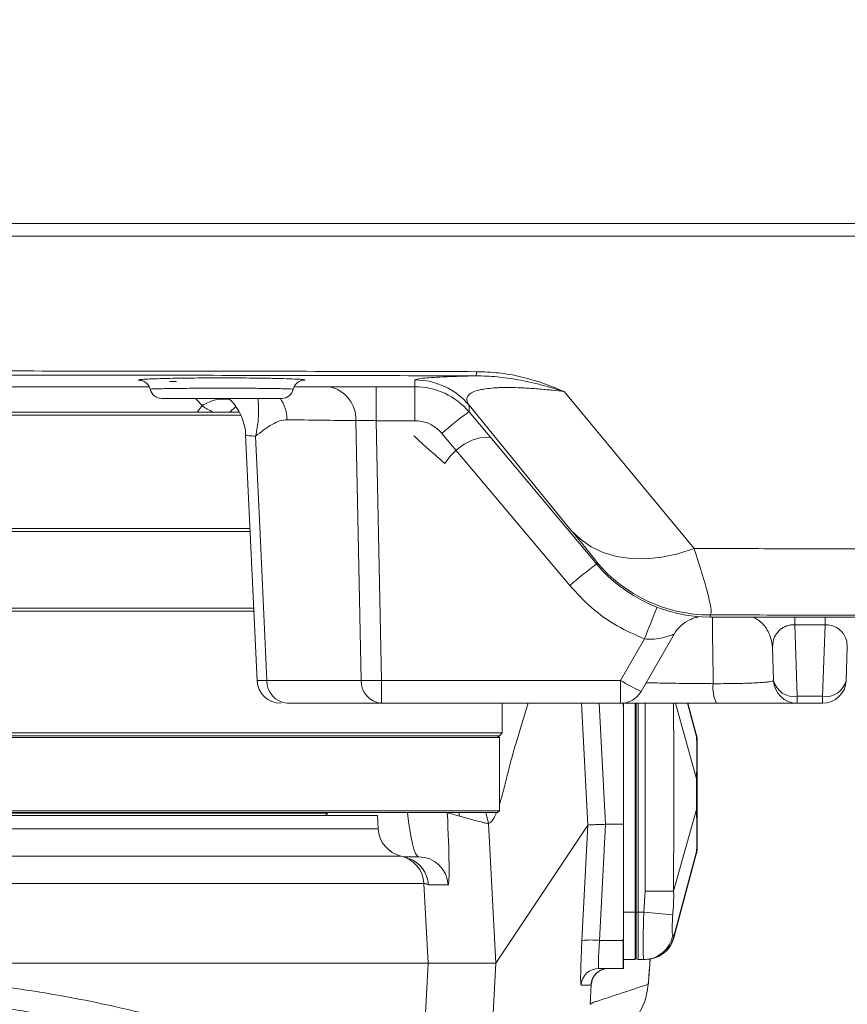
# Model space of a CAD drawing. Header units: millimetres. Extents: x 0 to 16820, y 0 to 11880.
# Tile 53 of 99: x 8249 to 8389, y 6138 to 6304. Entities that reach past the tile are written whole.
import ezdxf

# ---------------------------------------------------------------- set-up
doc = ezdxf.new("R2010")
doc.units = ezdxf.units.MM
doc.header["$LTSCALE"] = 20
doc.styles.add('SLDTEXTSTYLE0', font='TXT', dxfattribs={"width": 0.605})
doc.dimstyles.new('SLDDIMSTYLE1', dxfattribs={"dimtxt": 140, "dimasz": 100, "dimexe": 0, "dimexo": 0.0625, "dimgap": 35, "dimtad": 1, "dimtoh": 1, "dimdec": 4, "dimlfac": 20, "dimzin": 12, "dimdsep": 46, "dimtxsty": 'SLDTEXTSTYLE0', "dimsah": 1, "dimcen": 0.09, "dimadec": 1, "dimazin": 0, "dimtfac": 1, "dimtofl": 0, "dimtmove": 0, "dimatfit": 3, "dimfxl": 0, "dimfrac": 2, "dimtolj": 1, "dimtzin": 12, "dimarcsym": 0})

# ---------------------------------------------------------------- blocks, each defined once
blk = doc.blocks.new('*D9')
at = {"color": 7, "linetype": 'Continuous', "lineweight": 0}
for p, q in [((6701.68, 6330.23), (5210.96, 6330.23)), ((9384.18, 6330.23), (10874.9, 6330.23))]:
    blk.add_line(p, q, dxfattribs=at)
blk.add_arc((8042.93, 6330.23), 2801.97, 180, 0, dxfattribs=at)
for points in [[(5240.96, 6330.23), (5227.75, 6229.98), (5257.74, 6230.52)], [(10844.9, 6330.23), (10828.12, 6230.52), (10858.12, 6229.98)]]:
    blk.add_solid(points, dxfattribs=at)
at = {"color": 7, "linetype": 'Continuous', "lineweight": 0, "char_height": 140, "attachment_point": 1, "style": 'SLDTEXTSTYLE0'}
for s, insert in [('180°', (7876, 3708.73)), ('-', (7812.04, 3708.73))]:
    blk.add_mtext(s, dxfattribs=dict(at, insert=insert))

msp = doc.modelspace()

# ---------------------------------------------------------------- linework, layer by layer
at = {"color": 7, "linetype": 'Continuous', "lineweight": 0}
for p, q in [((8165.2068257, 6242.2342175), (8270.6419705, 6242.2342175)), ((8295.2068257, 6242.2342175), (8315.6128509, 6242.2342175)), ((8296.8589977, 6243.3182805), (8296.4928006, 6243.2777342)), ((8252.6978403, 6237.4341576), (8105.4334284, 6237.4341576)), ((8286.2495214, 6237.4341576), (8252.6978403, 6237.4341576)), ((8281.5268575, 6237.9342175), (8278.7777768, 6237.9342175)), ((8284.3049613, 6237.9342175), (8281.5268575, 6237.9342175)), ((8285.9118138, 6237.9342175), (8284.3049613, 6237.9342175)), ((8324.8053842, 6237.9476688), (8346.4400088, 6212.1645273)), ((8286.9718094, 6234.0695372), (8288.9117219, 6192.4450588)), ((8287.7524981, 6218.2342775), (8105.4334284, 6218.2342775)), ((8105.9334284, 6217.7342772), (8287.8352626, 6217.7342772)), ((8105.4334284, 6204.2341576), (8288.4720508, 6204.2341576)), ((8105.9334284, 6204.7341579), (8252.5433318, 6204.7341579)), ((8252.5433318, 6204.7341579), (8288.4294191, 6204.7341579)), ((8365.5911199, 6203.2342175), (8393.9334284, 6203.2342175)), ((8359.5204083, 6200.330219), (8353.9224192, 6190.6342175)), ((8376.3612104, 6192.4946195), (8376.1649177, 6198.1157083)), ((8388.8271196, 6198.1157083), (8388.6308269, 6192.4946195)), ((8309.9754651, 6188.6342175), (8294.0266232, 6188.6342175)), ((8350.4583176, 6188.6342175), (8309.9754651, 6188.6342175)), ((8330.4334284, 6183.6342772), (8330.4334284, 6188.6342175)), ((8350.9334284, 6187.5741939), (8350.9334284, 6188.6368071)), ((8352.9334284, 6153.2342175), (8352.9334284, 6188.6342175)), ((8353.4334284, 6188.6342175), (8353.4334284, 6153.2342175)), ((8363.3285948, 6183.1469087), (8361.8590027, 6188.6342175)), ((8384.6332636, 6188.6342175), (8380.3587737, 6188.6342175)), ((8350.9334284, 6187.5741939), (8350.9334284, 6168.1386788)), ((8110.9395703, 6183.6342772), (8330.4334284, 6183.6342772)), ((8329.933369, 6183.1342175), (8330.4334284, 6183.6342772)), ((8111.4150986, 6182.8341829), (8329.9334284, 6182.8341829)), ((8111.4151551, 6183.1342175), (8329.933369, 6183.1342175)), ((8329.9334284, 6182.8341829), (8329.6333939, 6183.1342175)), ((8329.9334284, 6170.4342535), (8329.9334284, 6182.8341829)), ((8105.9334284, 6170.4342535), (8329.9334284, 6170.4342535)), ((8329.6333926, 6170.1342175), (8329.9334284, 6170.4342535)), ((8111.7004497, 6170.1342175), (8329.6333926, 6170.1342175)), ((8181.5968319, 6169.6342175), (8309.3002829, 6169.6342175)), ((8300.8299462, 6170.0473934), (8300.8452556, 6170.1342175)), ((8309.4188125, 6167.3725377), (8309.3002829, 6169.6342175)), ((8344.8920288, 6167.9803538), (8329.3319802, 6144.6342175)), ((8347.8942426, 6168.1386788), (8350.9334284, 6168.1386788)), ((8350.9334284, 6168.1386788), (8350.9334284, 6149.2553925)), ((8313.5994335, 6162.6342175), (8316.264738, 6162.6342175)), ((8359.4649621, 6148.8951107), (8363.3285948, 6163.3215264)), ((8352.9334284, 6145.2342175), (8352.9334284, 6153.2342175)), ((8353.4334284, 6153.2342175), (8353.4334284, 6145.2342175)), ((8350.9334284, 6148.47039), (8350.9334284, 6149.2553925)), ((8350.9334284, 6143.7343868), (8350.9334284, 6148.47039)), ((8350.9334284, 6145.2342175), (8352.9334284, 6145.2342175)), ((8353.0816646, 6145.3284724), (8353.4334284, 6145.2342175)), ((8354.3806183, 6145.2342175), (8353.4334284, 6145.2342175)), ((8354.5920802, 6145.2342175), (8354.3806183, 6145.2342175)), ((8317.8666853, 6144.6342175), (8118.0001716, 6144.6342175)), ((8329.3319802, 6144.6342175), (8317.8666853, 6144.6342175)), ((8350.8922827, 6143.7342175), (8346.7692209, 6143.7342175))]:
    msp.add_line(p, q, dxfattribs=at)
at = {"color": 8, "linetype": 'Continuous', "lineweight": 0}
for p, q in [((8275.2984962, 6243.0989028), (8274.1199341, 6243.1189722)), ((8309.0977456, 6236.4710453), (8309.0977456, 6242.2342175)), ((8315.6128509, 6242.2342175), (8315.6128509, 6243.3702277)), ((8315.6128509, 6236.4710453), (8315.6128509, 6242.2342175)), ((8340.9218809, 6241.3923463), (8362.8854361, 6214.8206401)), ((8279.5991789, 6239.0280678), (8278.4802689, 6240.2342175)), ((8278.7777768, 6237.9342175), (8279.5991789, 6239.0280678)), ((8342.1104007, 6217.9043768), (8324.8053842, 6239.0848964)), ((8324.8053842, 6239.0848964), (8324.8053842, 6237.9476688)), ((8306.531048, 6192.4946195), (8305.6529047, 6236.4922782)), ((8315.6128509, 6236.4710453), (8309.0977456, 6236.4710453)), ((8309.0977456, 6236.4710453), (8309.9754651, 6192.4946195)), ((8341.8437421, 6208.5481408), (8320.2091176, 6234.3280338)), ((8346.4400088, 6212.1645273), (8346.4400088, 6212.5163386)), ((8365.5911199, 6203.5868084), (8365.5911199, 6203.2342175)), ((8379.9355846, 6201.9243431), (8379.9355846, 6203.2342175)), ((8385.0564527, 6201.9243431), (8379.9355846, 6201.9243431)), ((8379.9355846, 6201.9243431), (8380.3587737, 6189.8057904)), ((8384.6332636, 6189.8057904), (8385.0564527, 6201.9243431)), ((8385.0564527, 6201.9243431), (8385.0564527, 6203.2342175)), ((8350.4583176, 6192.4946195), (8354.5154651, 6199.5218051)), ((8290.5822061, 6192.4946195), (8306.531048, 6192.4946195)), ((8309.9754651, 6192.4946195), (8350.4583176, 6192.4946195)), ((8309.9754651, 6188.6342175), (8309.9754651, 6192.4946195)), ((8350.4583176, 6188.6342175), (8350.4583176, 6192.4946195)), ((8344.8921363, 6167.9805004), (8343.8373189, 6188.6342175)), ((8346.8335527, 6188.6342175), (8347.8803106, 6168.1383098)), ((8350.9334284, 6187.5741939), (8350.8768327, 6188.6561721)), ((8353.0816646, 6188.6342175), (8353.0816646, 6153.2342175)), ((8354.5920802, 6156.8192577), (8354.5920802, 6188.6342175)), ((8359.7238448, 6188.6342175), (8363.3095718, 6175.8520303)), ((8361.7929561, 6188.6342175), (8363.3095718, 6182.946109)), ((8380.3587737, 6189.8057904), (8384.6332636, 6189.8057904)), ((8380.3587737, 6189.8057904), (8380.3587737, 6188.6342175)), ((8384.6332636, 6189.8057904), (8384.6332636, 6188.6342175)), ((8359.4304483, 6156.788335), (8363.3095718, 6170.6164048)), ((8300.8299462, 6170.0473934), (8243.5498615, 6170.0473934)), ((8321.1232811, 6170.0885769), (8321.0668905, 6170.1342175)), ((8323.0779387, 6170.1342175), (8323.1850099, 6169.5112913)), ((8327.6715218, 6170.1342175), (8328.0952131, 6168.25014)), ((8181.5741777, 6167.3725377), (8309.4188125, 6167.3725377)), ((8328.0952132, 6168.25014), (8328.0952252, 6168.2499101)), ((8328.0952252, 6168.2499101), (8329.3319802, 6144.6342175)), ((8343.9035191, 6148.4725377), (8344.8920288, 6167.9803538)), ((8347.8942426, 6168.1386788), (8346.8977102, 6148.4725377)), ((8173.6466127, 6162.7543945), (8313.2586491, 6162.7543945)), ((8313.2586491, 6162.7543945), (8313.2948075, 6162.7365307)), ((8314.4138518, 6162.4071059), (8314.2927557, 6162.4432549)), ((8359.4304483, 6148.9735678), (8363.3095718, 6163.5223261)), ((8317.159546, 6158.1362513), (8171.8343085, 6158.1362513)), ((8317.8666853, 6144.6342175), (8317.159546, 6158.1362513)), ((8321.254553, 6157.8958973), (8317.9148503, 6157.8958973)), ((8354.3806183, 6153.2342175), (8354.5920802, 6156.8192577)), ((8350.9334284, 6153.2342175), (8352.9334284, 6153.2342175)), ((8353.0816646, 6153.2342175), (8352.9334284, 6153.2342175)), ((8353.0816646, 6153.2342175), (8353.0816646, 6145.3284724)), ((8353.0816646, 6153.2342175), (8353.4334284, 6153.2342175)), ((8354.3806183, 6153.2342175), (8353.4334284, 6153.2342175)), ((8354.3806183, 6153.2342175), (8359.2882522, 6152.7775334)), ((8350.8922827, 6148.4725377), (8350.9334284, 6149.2553925)), ((8359.4304455, 6148.9735572), (8359.4304483, 6148.9735678)), ((8346.8977102, 6148.4725377), (8350.8922827, 6148.4725377)), ((8350.8922827, 6143.7342175), (8350.8922827, 6148.4725377)), ((8316.1512412, 6111.8797331), (8317.8666853, 6144.6342175)), ((8329.3319802, 6144.6342175), (8327.0981106, 6101.983217)), ((8345.4330501, 6140.8912254), (8343.7750299, 6140.8912254)), ((8345.3019748, 6137.65494), (8345.4756949, 6140.9717561)), ((8345.4756949, 6140.9717561), (8345.4757559, 6140.9729776)), ((8345.6227902, 6141.6368364), (8345.4757559, 6140.9729776))]:
    msp.add_line(p, q, dxfattribs=at)
at = {"color": 8, "linetype": 'Continuous', "lineweight": 0, "flags": 128}
for points in [[(8284.3049613, 6237.9342175), (8285.2680484, 6238.8318347), (8285.3777451, 6238.9065455)], [(8288.660948, 6233.8268136), (8289.4867421, 6216.0781533), (8290.5822061, 6192.4946195)], [(8320.7129629, 6229.2231743), (8321.5919761, 6230.4404859), (8322.7066328, 6231.5577141), (8323.97874, 6232.4964853), (8325.3190595, 6233.1909449), (8326.6335679, 6233.5923765), (8327.8300526, 6233.6726198), (8328.4936817, 6233.5521271)], [(8342.1104007, 6217.9043768), (8343.6568935, 6216.3905255), (8345.4682083, 6215.1411445), (8347.517098, 6214.1750277), (8349.7727416, 6213.5067082), (8352.201208, 6213.1462395), (8354.7659663, 6213.0990439), (8357.4284356, 6213.3658314), (8360.1485649, 6213.9425889), (8362.8854361, 6214.8206401)], [(8359.4338717, 6188.6342175), (8359.4632027, 6179.6803464), (8359.4679843, 6169.6802724), (8359.4304457, 6156.7883849), (8359.4304455, 6156.7883311), (8359.4304455, 6156.7883249)], [(8323.1850099, 6169.5112913), (8322.0272133, 6169.8340594), (8321.1232811, 6170.0885769)], [(8363.2799897, 6163.1360878), (8363.2863957, 6163.2147835), (8363.3095705, 6163.5223082), (8363.3095718, 6163.5223261), (8363.3095718, 6163.5223261)], [(8350.9334284, 6148.47039), (8350.9282853, 6148.4706575), (8350.9231421, 6148.4709253), (8350.9179989, 6148.4711933), (8350.9128557, 6148.4714616), (8350.9077125, 6148.4717302), (8350.9025692, 6148.4719991), (8350.8974259, 6148.4722683), (8350.8922827, 6148.4725377)]]:
    msp.add_lwpolyline(points, dxfattribs=at)
at = {"color": 7, "linetype": 'Continuous', "lineweight": 0, "flags": 128}
msp.add_lwpolyline([(8376.1649177, 6198.1157083), (8376.0147988, 6199.2558316), (8375.6827357, 6200.2711449)], dxfattribs=at)
at = {"color": 7, "linetype": 'Continuous', "lineweight": 30}
for radius in [2552, 680]:
    msp.add_circle((8042.9334284, 6330.2342175), radius, dxfattribs=at)
at = {"color": 8, "linetype": 'Continuous', "lineweight": 0}
for centre, radius, start, end in [((8324.5012849, 6244.7285379), 1.5798885, 335.478637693, 1.624292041), ((8299.9792322, 6236.6806813), 5.6767997, 358.098104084, 78.038322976), ((8315.613245, 6231.3688817), 12.001346, 40.010584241, 90.001881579), ((8287.4927333, 6236.5292768), 6.5167598, 0.959423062, 35.350992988), ((8360.9034618, 6187.9585488), 61.6940742, 125.836088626, 131.270526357), ((8382.7943283, 6161.8665918), 62.0976451, 125.861108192, 131.258301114), ((8365.5908675, 6228.5876701), 25.0008616, 220.003253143, 270.000578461), ((8480.9326146, 6152.5784083), 134.8516896, 157.174368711, 159.628162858), ((8310.2604539, 6192.3553266), 3.7320063, 177.861002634, 265.620433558), ((8308.2532565, 6260.3954273), 67.922645, 268.547084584, 271.452915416), ((8367.4980221, 6220.0675418), 32.4132314, 238.284478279, 245.239317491), ((8372.0019607, 6191.2383441), 5.9142793, 173.127399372, 206.123772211), ((8379.8057568, 6193.2996669), 3.537372, 193.154841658, 278.994261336), ((8385.1862805, 6193.2996669), 3.537372, 261.005738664, 346.845158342), ((8312.1672904, 6157.8759405), 4.9990376, 2.984865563, 77.389988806), ((8312.9225148, 6157.6356551), 4.9991139, 2.984033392, 70.539015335), ((8316.2631857, 6157.6360935), 4.9981243, 2.979592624, 89.982205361), ((8345.4006146, 6132.9740546), 15.5706222, 84.482560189, 95.517439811), ((8354.3722365, 6150.2190363), 4.9848259, 270.096341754, 350.468971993), ((8346.7700116, 6140.7351731), 2.9990445, 90.01510541, 177.017325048), ((8348.4280318, 6140.7351731), 2.9990445, 90.01510541, 177.017325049)]:
    msp.add_arc(centre, radius, start, end, dxfattribs=at)
at = {"color": 7, "linetype": 'Continuous', "lineweight": 0}
for centre, radius, start, end in [((8315.6128509, 6230.2342175), 12, 40, 90), ((8272.7751988, 6242.2342175), 2.0000001, 192.647049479, 270.000003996), ((8293.0916546, 6242.234217), 1.9999995, 269.999824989, 347.381855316), ((8365.5911199, 6228.2342175), 25, 220, 270), ((8364.7163284, 6197.330343), 5.9997369, 114.387953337, 149.999916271), ((8292.9198081, 6192.6342167), 3.9999991, 182.832133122, 270.000078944), ((8294.311612, 6192.3553266), 3.7320063, 177.861002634, 265.620433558), ((8380.3587737, 6192.6342175), 4, 182, 270), ((8384.6332636, 6192.6342175), 4, 270, 358), ((8350.4583176, 6192.6342175), 4, 270, 330), ((8358.4334284, 6182.1089861), 5, 0, 14.1818145), ((8314.4119602, 6167.6342175), 5, 183, 257.135216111), ((8358.4334284, 6164.359449), 5, 345.817615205, 0), ((8354.6553551, 6150.2342175), 5, 270.000000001, 344.429913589), ((8353.1334284, 6145.5216575), 0.2, 180, 255), ((8350.8922827, 6148.7342175), 5, 270, 270.471501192)]:
    msp.add_arc(centre, radius, start, end, dxfattribs=at)
at = {"color": 8, "linetype": 'Continuous', "lineweight": 0}
for centre, major_axis, ratio, start_param, end_param in [((8154.9277154, 10242.4436145), (-248.1294364, 4003.3461441), 0.5875690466, 3.0953296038, 3.1002618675), ((8315.5921737, 6170.6342175), (-0.6892245, 7.9992849), 0.1551940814, 1.6195670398, 3.1282218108), ((8320.5819888, 6170.8958973), (-0.6735586, 12.9999743), 0.038396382, 3.1396032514, 4.6482580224), ((8344.1945298, 6148.8912254), (0.4199743, 7.9999876), 0.0335856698, 1.6249193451, 3.1433557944), ((8347.1887209, 6148.7342175), (0.4207087, 4.9999493), 0.0535072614, 1.6276584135, 3.1460948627), ((8355.3379047, 6133.9725377), (0.8927152, 16.9999689), 0.0364536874, 0.8433826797, 1.1427109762), ((8345.85255, 6148.8912254), (0.4199743, 7.9999876), 0.0335856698, 3.1433557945, 3.286439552), ((8345.8496252, 6148.8912254), (0.4201013, 7.9999853), 0.0364536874, 3.2855159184, 3.5233065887)]:
    msp.add_ellipse(centre, major_axis=major_axis, ratio=ratio, start_param=start_param, end_param=end_param, dxfattribs=at)
at = {"color": 7, "linetype": 'Continuous', "lineweight": 0}
for centre, major_axis, ratio, start_param, end_param in [((8346.4458646, 6139.3985508), (-1.5532081, 28.5822739), 0.0041284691, 0.0045443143, 0.0055198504), ((8346.1590561, 6133.7385075), (1.7484673, 34.3998342), 0.0870971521, 0.0044269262, 0.0090588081)]:
    msp.add_ellipse(centre, major_axis=major_axis, ratio=ratio, start_param=start_param, end_param=end_param, dxfattribs=at)
at = {"color": 8, "linetype": 'Continuous', "lineweight": 0}
for points, knots in [([(8123.0657266, 6269.8524775), (8134.2956495, 6269.8526367), (8156.7554951, 6269.8529549), (8190.5120804, 6269.8531918), (8224.3021057, 6269.8532538), (8258.1823075, 6269.8531222), (8292.1118325, 6269.8528016), (8326.0945366, 6269.8522826), (8360.0512815, 6269.8515826), (8382.6393794, 6269.8509476), (8393.9334284, 6269.8506301)], [0, 0, 0, 0, 0.1243597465, 0.2487194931, 0.373332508, 0.4979455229, 0.6233293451, 0.7487131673, 0.8743565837, 1, 1, 1, 1]), ([(8393.9334284, 6267.7037153), (8382.7577813, 6267.7039975), (8360.4064871, 6267.7045618), (8326.7604286, 6267.7051871), (8293.0425002, 6267.7056534), (8259.1920412, 6267.7059458), (8225.2508284, 6267.7060693), (8191.2134076, 6267.7060176), (8157.1628104, 6267.7058062), (8134.4765226, 6267.7055183), (8123.1333788, 6267.7053743)], [0, 0, 0, 0, 0.1243591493, 0.2487182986, 0.3733309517, 0.4979436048, 0.6233277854, 0.7487119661, 0.8743559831, 1, 1, 1, 1]), ([(8141.8542645, 6244.8371646), (8149.5067841, 6244.848777), (8164.8118227, 6244.8720018), (8187.7968434, 6244.8924903), (8210.7964958, 6244.9021389), (8233.8309451, 6244.8998675), (8256.8856938, 6244.8859321), (8279.9622036, 6244.8601427), (8303.0324417, 6244.8236736), (8318.3978394, 6244.7901049), (8326.0805386, 6244.7733206)], [0, 0, 0, 0, 0.1246688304, 0.2493376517, 0.3741382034, 0.498938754, 0.6241374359, 0.7493361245, 0.8746680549, 1, 1, 1, 1]), ([(8325.9386779, 6244.0728328), (8318.3067028, 6244.0895462), (8303.0427535, 6244.122973), (8280.1087211, 6244.1593937), (8257.1522133, 6244.1852416), (8234.1522729, 6244.1993527), (8211.123595, 6244.2018098), (8188.0644173, 6244.1922593), (8165.0035623, 6244.1717564), (8149.6372245, 6244.148402), (8141.9540553, 6244.1367248)], [0, 0, 0, 0, 0.1246685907, 0.2493371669, 0.3741373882, 0.4989376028, 0.6241363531, 0.7493351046, 0.8746675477, 1, 1, 1, 1]), ([(8315.6128509, 6243.3702277), (8315.6833489, 6243.4236598), (8315.8242128, 6243.5304238), (8317.0264451, 6243.6818589), (8318.8001213, 6243.813408), (8320.7871427, 6243.9154024), (8323.1774369, 6244.0029151), (8324.9604915, 6244.0509202), (8325.9241614, 6244.0725077), (8325.9386779, 6244.0728328)], [0, 0, 0, 0, 0.227559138, 0.4546915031, 0.6041180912, 0.7533292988, 0.8757785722, 0.9981287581, 1, 1, 1, 1]), ([(8340.9218809, 6241.3923463), (8340.9104878, 6241.3960166), (8339.6695396, 6241.7957876), (8337.1152742, 6242.5546795), (8333.3143861, 6243.4115394), (8329.553649, 6243.9689197), (8327.1523299, 6244.0379462), (8325.9386779, 6244.0728328)], [0, 0, 0, 0, 0.0024925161, 0.2714869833, 0.544222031, 0.7696450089, 1, 1, 1, 1]), ([(8326.0805386, 6244.7733206), (8327.3308696, 6244.7295746), (8329.8687295, 6244.6407812), (8333.6537731, 6243.9550206), (8337.3633277, 6242.8706405), (8339.743292, 6241.9120719), (8340.9118355, 6241.3967761), (8340.9218809, 6241.3923463)], [0, 0, 0, 0, 0.2309680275, 0.4688074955, 0.730959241, 0.9976871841, 1, 1, 1, 1]), ([(8269.3945418, 6243.2775921), (8269.263401, 6243.2886871), (8268.9263656, 6243.3172015), (8268.797777, 6243.3634533), (8268.9845729, 6243.3982037), (8269.0694225, 6243.4139886)], [0, 0, 0, 0, 0.2579475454, 0.6629325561, 1, 1, 1, 1]), ([(8270.8248141, 6241.797493), (8270.8243537, 6241.797551), (8270.7509633, 6241.8067977), (8270.971213, 6241.8262246), (8271.4382969, 6241.854586), (8272.2927807, 6241.8820998), (8273.4311487, 6241.9076911), (8274.85066, 6241.930412), (8276.495463, 6241.9495404), (8278.3281641, 6241.9641784), (8280.2887338, 6241.9739626), (8282.3257332, 6241.9782804), (8284.3784151, 6241.9772156), (8286.3884237, 6241.9705656), (8288.3013543, 6241.9588442), (8290.0581199, 6241.9422869), (8291.6165003, 6241.9217218), (8292.9225265, 6241.8977591), (8293.9517199, 6241.8713682), (8294.6562255, 6241.8434074), (8294.9973439, 6241.818702), (8295.0309741, 6241.8037264), (8295.0434139, 6241.7981868)], [0, 0, 0, 0, 0.0003396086, 0.0541281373, 0.1079166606, 0.1617561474, 0.2155955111, 0.2694572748, 0.3233188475, 0.3771500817, 0.4309811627, 0.4847545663, 0.538527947, 0.5922557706, 0.645983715, 0.6997037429, 0.7534239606, 0.8071669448, 0.86091008, 0.9146739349, 0.9684378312, 1, 1, 1, 1]), ([(8296.769474, 6243.4158341), (8296.8494959, 6243.4032697), (8297.0500685, 6243.3717774), (8297.0474229, 6243.3386427), (8296.8709574, 6243.3195729), (8296.8589977, 6243.3182805)], [0, 0, 0, 0, 0.3822640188, 0.9581341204, 1, 1, 1, 1]), ([(8340.9218809, 6241.3923463), (8340.2685902, 6241.4709312), (8338.8214036, 6241.6450145), (8336.525727, 6241.8654062), (8334.2373255, 6242.0250858), (8332.1808562, 6242.098659), (8330.7318241, 6242.0982726), (8329.4018224, 6242.0527959), (8328.206064, 6241.9619455), (8327.2457791, 6241.8218897), (8326.2464082, 6241.6117902), (8325.3536563, 6241.3081887), (8324.5474551, 6240.7386042), (8324.2749127, 6239.9959449), (8324.6284256, 6239.3888107), (8324.8053842, 6239.0848964)], [0, 0, 0, 0, 0.0589816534, 0.1306576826, 0.2021714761, 0.2602429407, 0.3182552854, 0.3442680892, 0.4039818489, 0.4637881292, 0.4887331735, 0.5844501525, 0.6804546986, 0.8400445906, 1, 1, 1, 1]), ([(8279.6125832, 6239.0398041), (8279.6086321, 6239.0369079), (8279.6033972, 6239.0330706), (8279.6000096, 6239.0290531), (8279.5991789, 6239.0280678)], [0, 0, 0, 0, 0.7547531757, 1, 1, 1, 1]), ([(8279.6125832, 6239.0398041), (8280.417608, 6239.4594002), (8281.9673274, 6240.2671469), (8283.5274855, 6240.1390476), (8284.2771963, 6240.0774913)], [0, 0, 0, 0, 0.51946485, 1, 1, 1, 1]), ([(8281.5268575, 6237.9342175), (8281.1567271, 6238.0923498), (8280.4126855, 6238.4102298), (8279.8801859, 6238.8292363), (8279.6125832, 6239.0398041)], [0, 0, 0, 0, 0.4974592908, 1, 1, 1, 1]), ([(8288.660948, 6233.8268136), (8288.6626732, 6233.833628), (8288.9151217, 6234.8307545), (8289.1474253, 6236.4878706), (8289.1845888, 6238.5161655), (8289.1280762, 6239.6959481), (8289.0819748, 6240.1581892), (8289.0743922, 6240.2342175)], [0, 0, 0, 0, 0.0027705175, 0.4054011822, 0.6720504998, 0.9460596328, 1, 1, 1, 1]), ([(8294.0085794, 6236.6383954), (8293.5822226, 6236.5935236), (8292.7195183, 6236.5027285), (8290.9165094, 6235.6030931), (8289.5891361, 6234.5679819), (8288.665074, 6233.8301082), (8288.660948, 6233.8268136)], [0, 0, 0, 0, 0.2270264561, 0.45937275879, 0.99758606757, 1, 1, 1, 1]), ([(8309.0977456, 6236.4710453), (8308.6145913, 6236.4832349), (8307.6830416, 6236.5067371), (8306.4512957, 6236.512553), (8305.9190584, 6236.4990371), (8305.6529047, 6236.4922782)], [0, 0, 0, 0, 0.3500957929, 0.6750051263, 1, 1, 1, 1]), ([(8320.2091176, 6234.3280338), (8319.7250266, 6234.8002758), (8318.7568383, 6235.7447662), (8317.0735077, 6236.3816589), (8316.0077776, 6236.4468773), (8315.6128509, 6236.4710453)], [0, 0, 0, 0, 0.3862856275, 0.7725763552, 1, 1, 1, 1]), ([(8288.660948, 6233.8268136), (8288.2516935, 6233.8644177), (8287.542484, 6233.9295831), (8287.0581431, 6234.0110532), (8287.0287909, 6234.0521662), (8287.0153649, 6234.0709718)], [0, 0, 0, 0, 0.42538571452, 0.73716391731, 1, 1, 1, 1]), ([(8320.7129629, 6229.2231743), (8319.8002835, 6230.0202627), (8318.4257432, 6231.2207171), (8317.0722034, 6232.4277932), (8316.2375129, 6233.1853492), (8315.6810679, 6233.7125478), (8315.4105761, 6233.9883853), (8315.4606427, 6233.9734573), (8315.4737145, 6233.9695598)], [0, 0, 0, 0, 0.3008564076, 0.4531045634, 0.6082628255, 0.7723451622, 0.9405619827, 1, 1, 1, 1]), ([(8346.4400088, 6212.5163386), (8346.4177097, 6212.5541813), (8346.3665474, 6212.641006), (8345.912034, 6213.2252951), (8345.0608049, 6214.2884586), (8343.8130463, 6215.8263182), (8342.6827867, 6217.2057864), (8342.1104007, 6217.9043768)], [0, 0, 0, 0, 0.1483682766, 0.3404107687, 0.5378302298, 0.7659479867, 1, 1, 1, 1]), ([(8362.8854361, 6214.8206401), (8367.7428199, 6214.8139548), (8378.1020873, 6214.7996972), (8388.4418853, 6214.784028), (8393.9334284, 6214.775706)], [0, 0, 0, 0, 0.4688926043, 1, 1, 1, 1]), ([(8362.8854361, 6214.8206401), (8363.3597811, 6213.3713312), (8364.3198387, 6210.437981), (8365.2188715, 6207.2677047), (8365.7170705, 6205.0519307), (8365.8350852, 6203.8438562), (8365.6652172, 6203.6648791), (8365.5911199, 6203.5868084)], [0, 0, 0, 0, 0.2210716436, 0.4474411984, 0.6439945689, 0.8447086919, 1, 1, 1, 1]), ([(8354.5154651, 6199.5218051), (8352.9429811, 6200.2149617), (8349.7523969, 6201.6213826), (8345.4406065, 6204.6799655), (8343.0401652, 6207.2614718), (8341.8437421, 6208.5481408)], [0, 0, 0, 0, 0.3277048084, 0.6649160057, 1, 1, 1, 1]), ([(8393.9334284, 6203.5435393), (8387.2991121, 6203.554041), (8377.8591362, 6203.5689837), (8368.4019072, 6203.5827245), (8365.5911199, 6203.5868084)], [0, 0, 0, 0, 0.7027895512, 1, 1, 1, 1]), ([(8366.1301774, 6191.946059), (8366.0882073, 6195.1389939), (8366.0387453, 6198.9018892), (8365.9982272, 6202.6643265), (8365.99209, 6203.2342175)], [0, 0, 0, 0, 0.8485314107, 1, 1, 1, 1]), ([(8379.9355846, 6201.9243431), (8379.7516237, 6201.9219189), (8379.4924164, 6201.9185031), (8378.94696, 6201.8386834), (8378.5560142, 6201.7194065), (8377.8745745, 6201.4193566), (8377.0910457, 6200.8323318), (8376.2933684, 6199.6655078), (8376.2134524, 6198.7012952), (8376.1649177, 6198.1157083)], [0, 0, 0, 0, 0.0476312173, 0.0671140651, 0.1532860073, 0.1762614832, 0.3425950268, 0.6007439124, 1, 1, 1, 1]), ([(8388.8271196, 6198.1157083), (8388.8026054, 6198.5450071), (8388.75274, 6199.4182631), (8388.1503279, 6200.5533174), (8387.2387375, 6201.377368), (8386.3297038, 6201.7756303), (8385.6004983, 6201.9171573), (8385.2299341, 6201.9220517), (8385.0564527, 6201.9243431)], [0, 0, 0, 0, 0.2932406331, 0.5964939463, 0.7891586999, 0.9039500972, 0.9550337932, 1, 1, 1, 1]), ([(8359.5204083, 6200.330219), (8359.4899004, 6200.3226372), (8359.4507527, 6200.3129083), (8359.107697, 6200.1854753), (8358.4690112, 6199.9521313), (8357.2550988, 6199.6174196), (8355.8773943, 6199.4049023), (8354.9207409, 6199.4870177), (8354.5154651, 6199.5218051)], [0, 0, 0, 0, 0.1397455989, 0.1793217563, 0.3720635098, 0.590159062, 0.8263753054, 1, 1, 1, 1]), ([(8354.7765857, 6192.1136773), (8355.2620682, 6192.1009294), (8356.7432083, 6192.0620372), (8359.4514658, 6192.0131458), (8362.7884985, 6191.9675032), (8365.0163068, 6191.9532069), (8366.1301774, 6191.946059)], [0, 0, 0, 0, 0.1399137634, 0.4268576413, 0.7134374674, 1, 1, 1, 1]), ([(8366.1301774, 6191.946059), (8366.3919451, 6191.9454968), (8367.31691, 6191.9435102), (8368.8619449, 6191.9528308), (8370.6812764, 6191.9826581), (8372.3208408, 6192.0318199), (8373.7447458, 6192.0982713), (8374.8924812, 6192.1805876), (8375.7343878, 6192.2759563), (8376.2633598, 6192.3813132), (8376.3285927, 6192.4568497), (8376.3612104, 6192.4946195)], [0, 0, 0, 0, 0.0461102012, 0.1629318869, 0.2797589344, 0.3986015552, 0.5174576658, 0.6379159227, 0.7583894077, 0.8791897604, 1, 1, 1, 1]), ([(8334.83355, 6188.6342175), (8334.0600099, 6186.1930025), (8333.0432001, 6182.9840528), (8331.806421, 6178.5916419), (8331.1072794, 6175.7418885), (8330.49033, 6173.2498689), (8330.0899388, 6171.9994218), (8329.9334284, 6171.5106301)], [0, 0, 0, 0, 0.46596828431, 0.61251006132, 0.75919660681, 0.90587149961, 1, 1, 1, 1]), ([(8363.3095718, 6182.946109), (8363.3095714, 6182.9461149), (8363.2919063, 6183.1963517), (8363.274898, 6183.3947243), (8363.2797648, 6183.3351026), (8363.2799897, 6183.3323473)], [0, 0, 0, 0, 0.0000226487, 0.9537880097, 1, 1, 1, 1]), ([(8363.3105743, 6182.9420519), (8363.3103523, 6182.9429912), (8363.3099983, 6182.9444888), (8363.3096876, 6182.945669), (8363.3095718, 6182.946109)], [0, 0, 0, 0, 0.627191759, 1, 1, 1, 1]), ([(8363.3105743, 6175.8498105), (8363.3219231, 6176.465083), (8363.3449665, 6177.7143721), (8363.3524167, 6179.3714591), (8363.3534382, 6180.7990728), (8363.3480961, 6182.0769457), (8363.3240929, 6182.6303671), (8363.3105743, 6182.9420519)], [0, 0, 0, 0, 0.1893855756, 0.3845407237, 0.5673168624, 0.7563144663, 1, 1, 1, 1]), ([(8363.3105743, 6182.9420519), (8363.3656815, 6182.6361573), (8363.4300481, 6182.2788641), (8363.4330033, 6181.9172765), (8363.4334284, 6181.8652602)], [0, 0, 0, 0, 0.8561445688, 1, 1, 1, 1]), ([(8363.3095718, 6170.6164048), (8363.3095714, 6170.6164239), (8363.2919062, 6171.4204409), (8363.2742153, 6172.7275754), (8363.2837913, 6174.4963566), (8363.2997431, 6175.404685), (8363.3095714, 6175.8520112), (8363.3095718, 6175.8520303)], [0, 0, 0, 0, 0.0000113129, 0.4764088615, 0.7349432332, 0.9999886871, 1, 1, 1, 1]), ([(8363.3095718, 6175.8520303), (8363.3097718, 6175.8513959), (8363.3100901, 6175.8503865), (8363.3104432, 6175.8499666), (8363.3105743, 6175.8498105)], [0, 0, 0, 0, 0.6284235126, 1, 1, 1, 1]), ([(8363.3105743, 6175.8498105), (8363.3656815, 6175.7838135), (8363.4300481, 6175.7067272), (8363.4330033, 6175.6286919), (8363.4334284, 6175.6174661)], [0, 0, 0, 0, 0.8561445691, 1, 1, 1, 1]), ([(8363.3105743, 6170.6186245), (8363.3103523, 6170.6183192), (8363.3099983, 6170.6178323), (8363.3096876, 6170.6167924), (8363.3095718, 6170.6164048)], [0, 0, 0, 0, 0.62719175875, 1, 1, 1, 1]), ([(8363.4334284, 6170.850969), (8363.4330033, 6170.8397432), (8363.4300481, 6170.7617079), (8363.3656815, 6170.6846216), (8363.3105743, 6170.6186245)], [0, 0, 0, 0, 0.1438554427, 1, 1, 1, 1]), ([(8363.3105743, 6163.5263831), (8363.3219231, 6163.7607024), (8363.3449665, 6164.2364795), (8363.3524167, 6165.3305058), (8363.3534382, 6166.6923547), (8363.3480961, 6168.427168), (8363.3240929, 6169.8290755), (8363.3105743, 6170.6186245)], [0, 0, 0, 0, 0.1893855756, 0.3845407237, 0.5673168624, 0.7563144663, 1, 1, 1, 1]), ([(8328.0952252, 6168.2499101), (8327.8883266, 6168.2838949), (8327.4745192, 6168.3518661), (8326.6417616, 6168.5863589), (8325.2131126, 6168.9499564), (8323.9909221, 6169.2882323), (8323.1850099, 6169.5112913)], [0, 0, 0, 0, 0.1270270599, 0.2540602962, 0.5081274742, 1, 1, 1, 1]), ([(8329.4532596, 6170.1814095), (8329.2749042, 6169.7335614), (8328.8458813, 6168.6562901), (8328.3720571, 6168.3999268), (8328.0952132, 6168.25014)], [0, 0, 0, 0, 0.41572455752, 1, 1, 1, 1]), ([(8363.4334284, 6164.6031749), (8363.4330033, 6164.5511585), (8363.4300481, 6164.189571), (8363.3656815, 6163.8322778), (8363.3105743, 6163.5263831)], [0, 0, 0, 0, 0.1438554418, 1, 1, 1, 1]), ([(8363.3095718, 6163.5223261), (8363.3097718, 6163.5230936), (8363.3100901, 6163.5243148), (8363.3104432, 6163.5258228), (8363.3105743, 6163.5263831)], [0, 0, 0, 0, 0.6284235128, 1, 1, 1, 1]), ([(8317.9148503, 6157.8958973), (8317.7886236, 6157.9425166), (8317.5361741, 6158.0357537), (8317.2850874, 6158.1027524), (8317.159546, 6158.1362513)], [0, 0, 0, 0, 0.5000076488, 1, 1, 1, 1]), ([(8354.5920802, 6156.8192577), (8355.1408544, 6156.8157495), (8356.2384027, 6156.8087331), (8357.6988834, 6156.7993971), (8358.8632131, 6156.7919547), (8359.241368, 6156.7895382), (8359.4304455, 6156.78833)], [0, 0, 0, 0, 0.2500000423, 0.5000000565, 0.7500000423, 1, 1, 1, 1]), ([(8359.4304485, 6156.7883321), (8359.4304493, 6156.7883135), (8359.4593619, 6156.1310603), (8359.4336375, 6154.7881558), (8359.3368569, 6153.4497174), (8359.2882522, 6152.7775334)], [0, 0, 0, 0, 0.000014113, 0.497792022, 1, 1, 1, 1]), ([(8354.3806183, 6145.2342175), (8354.3534896, 6145.3224721), (8354.2992316, 6145.4989827), (8354.2698713, 6146.8763985), (8354.2761692, 6148.903932), (8354.3146582, 6151.1537543), (8354.3618316, 6152.6416622), (8354.3806183, 6153.2342175)], [0, 0, 0, 0, 0.2145541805, 0.4291116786, 0.6435993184, 0.8580643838, 1, 1, 1, 1]), ([(8359.2882522, 6152.7775334), (8359.2612313, 6152.3828026), (8359.2072477, 6151.5941909), (8359.18389, 6150.560624), (8359.1970086, 6149.7774218), (8359.240583, 6149.4526711), (8359.280636, 6149.4030718), (8359.2882522, 6149.3936404)], [0, 0, 0, 0, 0.2300680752, 0.4596407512, 0.7001541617, 0.9429836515, 1, 1, 1, 1]), ([(8354.5920802, 6145.2342175), (8355.1408543, 6145.2866257), (8356.2384025, 6145.3914419), (8357.6988832, 6146.2141328), (8358.863213, 6147.4200316), (8359.241368, 6148.4557153), (8359.4304455, 6148.9735571)], [0, 0, 0, 0, 0.2499999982, 0.4999999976, 0.7499999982, 1, 1, 1, 1]), ([(8359.2882522, 6149.3936404), (8359.3365558, 6149.3449522), (8359.4333762, 6149.2473609), (8359.4595543, 6149.1015142), (8359.4304492, 6148.9735716), (8359.4304483, 6148.9735678)], [0, 0, 0, 0, 0.4988923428, 0.9999851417, 1, 1, 1, 1]), ([(8359.4304455, 6148.9735572), (8359.4304456, 6148.973557), (8359.4442403, 6148.944746), (8359.4683182, 6148.8904178), (8359.474265, 6148.8762348), (8359.44823, 6148.9364134), (8359.4304456, 6148.973557), (8359.4304455, 6148.9735572)], [0, 0, 0, 0, 0.0000018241, 0.3040236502, 0.6080475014, 0.9999981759, 1, 1, 1, 1]), ([(8226.3761066, 6142.2747952), (8229.0564518, 6142.1419767), (8234.1759145, 6141.8882932), (8241.5955564, 6141.1816701), (8248.689038, 6140.2867476), (8255.6380493, 6139.1657318), (8262.439841, 6137.8353178), (8268.9898024, 6136.3216903), (8275.3019532, 6134.6366955), (8281.2952746, 6132.8116298), (8287.0525264, 6130.832326), (8292.4655006, 6128.7361895), (8297.520212, 6126.5319691), (8302.0609556, 6124.293596), (8306.0836741, 6122.0324185), (8309.4988506, 6119.8009387), (8312.2994261, 6117.6059974), (8314.3826827, 6115.5040823), (8315.733492, 6113.5684253), (8316.0165479, 6112.4242119), (8316.1512412, 6111.8797331)], [0, 0, 0, 0, 0.054995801, 0.1050420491, 0.1550899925, 0.2064572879, 0.2578268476, 0.3101204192, 0.3624161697, 0.4159885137, 0.4695625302, 0.5265176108, 0.5834736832, 0.6419243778, 0.7003749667, 0.7603569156, 0.8203377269, 0.8821238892, 0.9439081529, 1, 1, 1, 1]), ([(8345.3019748, 6137.65494), (8345.5126296, 6137.7812692), (8345.9339881, 6138.0339569), (8346.761858, 6138.2516362), (8348.2174426, 6138.7626086), (8351.0792906, 6139.689065), (8353.5275736, 6140.5142721), (8355.1447072, 6141.0593357)], [0, 0, 0, 0, 0.0633471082, 0.1267088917, 0.2534326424, 0.506879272, 1, 1, 1, 1]), ([(8312.1593891, 6108.1703737), (8312.0304821, 6108.720197), (8311.7152756, 6110.0646385), (8309.9895914, 6112.4771092), (8306.894919, 6115.3708493), (8302.6585942, 6118.377242), (8297.4052965, 6121.421711), (8291.2784985, 6124.4208541), (8284.4352752, 6127.2748408), (8277.0029571, 6129.9143705), (8269.1329545, 6132.2877773), (8260.7891728, 6134.3776134), (8252.0598021, 6136.1221908), (8243.0666998, 6137.4875662), (8235.3249783, 6138.3148533), (8230.6050777, 6138.6132668), (8229.0365331, 6138.7124372)], [0, 0, 0, 0, 0.0575329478, 0.1406809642, 0.2241082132, 0.3072726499, 0.3859748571, 0.4648974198, 0.5435915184, 0.6155562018, 0.6877008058, 0.759639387, 0.8283156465, 0.8971808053, 0.9658305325, 1, 1, 1, 1])]:
    msp.add_open_spline(points, degree=3, knots=knots, dxfattribs=at)
at = {"color": 7, "linetype": 'Continuous', "lineweight": 0}
for points, knots in [([(8269.0694225, 6243.4139886), (8269.0812268, 6243.4171686), (8269.1633249, 6243.4392849), (8269.6935896, 6243.4802861), (8270.6755235, 6243.5347136), (8272.0349511, 6243.5852091), (8273.7005934, 6243.6297889), (8275.6255314, 6243.6671057), (8277.7614009, 6243.6954116), (8280.0408219, 6243.7140359), (8282.4037306, 6243.7217974), (8284.7807815, 6243.7188843), (8287.1045954, 6243.7049259), (8289.4917452, 6243.6789584), (8291.6625792, 6243.6414677), (8293.5193815, 6243.5946074), (8294.9486516, 6243.5452413), (8296.0022738, 6243.4914219), (8296.6195231, 6243.4475448), (8296.7393264, 6243.4222096), (8296.769474, 6243.4158341)], [0, 0, 0, 0, 0.0100272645, 0.0697389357, 0.1294614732, 0.1891840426, 0.2489051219, 0.3086262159, 0.3683325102, 0.4280388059, 0.4877243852, 0.5474099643, 0.6070806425, 0.6667513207, 0.7411122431, 0.8008203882, 0.8605285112, 0.9202271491, 0.9799257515, 1, 1, 1, 1]), ([(8269.3373271, 6243.2892557), (8269.3439053, 6243.2885175), (8269.3554717, 6243.2872194), (8269.523067, 6243.2471882), (8269.8133267, 6243.131904), (8270.2018773, 6242.8827003), (8270.6128163, 6242.4359984), (8270.7496204, 6242.014366), (8270.820577, 6241.7956767)], [0, 0, 0, 0, 0.1974098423, 0.3471003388, 0.4611749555, 0.6069832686, 0.7961528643, 1, 1, 1, 1]), ([(8295.0642708, 6241.7965497), (8295.1081064, 6241.9686508), (8295.198208, 6242.3223956), (8295.5199557, 6242.7378312), (8295.8695443, 6243.0267162), (8296.1670838, 6243.1804575), (8296.3653174, 6243.2509464), (8296.4872973, 6243.2815964), (8296.5071772, 6243.2848479), (8296.5178773, 6243.286598)], [0, 0, 0, 0, 0.1713120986, 0.3521230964, 0.5058801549, 0.6335673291, 0.7413538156, 0.8607865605, 1, 1, 1, 1]), ([(8293.0915449, 6240.2342175), (8293.0796752, 6240.2342175), (8293.0275205, 6240.2342175), (8292.2885635, 6240.2342175), (8290.3074242, 6240.2342175), (8287.4884102, 6240.2342175), (8284.1588396, 6240.2342175), (8280.6897496, 6240.2342175), (8277.4649361, 6240.2342175), (8274.8779441, 6240.2342175), (8273.1183938, 6240.2342175), (8272.8896057, 6240.2342175), (8272.775212, 6240.2342175)], [0, 0, 0, 0, 0.0317366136, 0.1394481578, 0.2469505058, 0.3543611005, 0.4617340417, 0.5691825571, 0.6767725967, 0.7844862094, 0.8922433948, 1, 1, 1, 1]), ([(8284.0999282, 6240.2342175), (8284.2233886, 6240.1287953), (8284.7226032, 6239.7025186), (8285.4433174, 6238.7660094), (8286.2216221, 6237.437475), (8286.7316376, 6235.9498231), (8286.9869309, 6234.8048279), (8286.968377, 6234.172848), (8286.9654069, 6234.07168)], [0, 0, 0, 0, 0.069828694, 0.2823536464, 0.5032112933, 0.7287027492, 0.9565704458, 1, 1, 1, 1]), ([(8278.7777768, 6237.9342175), (8275.150336, 6237.9342175), (8267.8845815, 6237.9342175), (8256.2122677, 6237.9342175), (8245.0545719, 6237.9342175), (8234.5623851, 6237.9342175), (8224.8782373, 6237.9342175), (8215.1453405, 6237.9342175), (8205.427181, 6237.9342175), (8195.7842131, 6237.9342175), (8186.2730264, 6237.9342175), (8176.9843497, 6237.9342175), (8168.0005721, 6237.9342175), (8159.3858596, 6237.9342175), (8151.1836899, 6237.9342175), (8143.4479446, 6237.9342175), (8135.6865949, 6237.9342175), (8128.0520401, 6237.9342175), (8123.4590221, 6237.9342175), (8121.1625165, 6237.9342175)], [0, 0, 0, 0, 0.07016104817, 0.14053239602, 0.21069505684, 0.26495508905, 0.31940726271, 0.37385960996, 0.42811987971, 0.48263304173, 0.53734155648, 0.592049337, 0.64656149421, 0.7009902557, 0.75561545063, 0.81023969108, 0.86466714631, 0.93233367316, 1, 1, 1, 1]), ([(8362.243901, 6202.7816632), (8362.3768402, 6202.8442155), (8362.7232197, 6203.0071984), (8363.18616, 6203.1442225), (8363.503641, 6203.2009183), (8363.5945272, 6203.2171488)], [0, 0, 0, 0, 0.3077370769, 0.8018238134, 1, 1, 1, 1]), ([(8372.8941058, 6203.2342175), (8373.1269515, 6203.109208), (8373.6642359, 6202.8207524), (8374.439562, 6202.1585272), (8375.1754999, 6201.3015623), (8375.5091719, 6200.6065054), (8375.6730894, 6200.2650561)], [0, 0, 0, 0, 0.1945843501, 0.4489973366, 0.7293179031, 1, 1, 1, 1]), ([(8289.0175019, 6192.450281), (8288.9879407, 6192.4505543), (8288.7791857, 6192.452484), (8289.4547989, 6192.4700213), (8290.3270163, 6192.4890517), (8290.5822061, 6192.4946195)], [0, 0, 0, 0, 0.1045061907, 0.7380001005, 1, 1, 1, 1]), ([(8366.6918548, 6188.6342175), (8365.3574922, 6188.6342175), (8362.6887114, 6188.6342175), (8358.6689446, 6188.6342175), (8354.8251667, 6188.6342175), (8352.1090142, 6188.6342175), (8350.8287135, 6188.6342175), (8350.6333376, 6188.6342175)], [0, 0, 0, 0, 0.2392765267, 0.4785630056, 0.7177365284, 0.9569261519, 1, 1, 1, 1]), ([(8380.3587737, 6188.6342175), (8380.3133903, 6188.6342175), (8380.2226256, 6188.6342175), (8379.5116178, 6188.6342175), (8378.38414, 6188.6342175), (8376.8490067, 6188.6342175), (8374.9477945, 6188.6342175), (8372.7592594, 6188.6342175), (8370.3334082, 6188.6342175), (8368.2736691, 6188.6342175), (8367.0408524, 6188.6342175), (8366.6918548, 6188.6342175)], [0, 0, 0, 0, 0.120191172, 0.2403766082, 0.3606247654, 0.4808642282, 0.5999398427, 0.7190078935, 0.8363402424, 0.9536696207, 1, 1, 1, 1]), ([(8363.4334284, 6181.8652602), (8363.4334284, 6181.5704564), (8363.4334284, 6180.9815464), (8363.4334284, 6179.0421968), (8363.4334284, 6177.1278601), (8363.4334284, 6175.9124559), (8363.4334284, 6175.6174661)], [0, 0, 0, 0, 0.2974146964, 0.5941255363, 0.9014905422, 1, 1, 1, 1]), ([(8363.4334284, 6175.6174661), (8363.4334284, 6174.3236797), (8363.4334284, 6172.7224712), (8363.4334284, 6171.1524108), (8363.4334284, 6170.850969)], [0, 0, 0, 0, 0.8080062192, 1, 1, 1, 1]), ([(8363.4334284, 6170.850969), (8363.4334284, 6169.970484), (8363.4334284, 6168.211598), (8363.4334284, 6166.1155471), (8363.4334284, 6164.996362), (8363.4334284, 6164.6799669), (8363.4334284, 6164.6031749)], [0, 0, 0, 0, 0.2974146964, 0.5941255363, 0.9014905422, 1, 1, 1, 1]), ([(8300.3375423, 6169.6342175), (8300.4024533, 6169.6415875), (8300.5363457, 6169.6567896), (8300.6940601, 6169.7691678), (8300.7964046, 6169.9111472), (8300.8205191, 6170.0122787), (8300.8321785, 6170.061176)], [0, 0, 0, 0, 0.2730849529, 0.5632950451, 0.7888521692, 1, 1, 1, 1]), ([(8347.8803106, 6168.1383098), (8347.5434567, 6168.1237055), (8346.8697469, 6168.0944968), (8345.9723064, 6168.0668277), (8345.2959137, 6168.0371079), (8344.9561319, 6168.0101143), (8344.908784, 6167.9882041), (8344.8921363, 6167.9805004)], [0, 0, 0, 0, 0.2203012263, 0.4406036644, 0.6607478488, 0.8807174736, 1, 1, 1, 1]), ([(8355.1429608, 6140.975805), (8355.1681812, 6141.3348751), (8355.2412365, 6142.3749861), (8355.355625, 6143.8895037), (8355.4427446, 6144.9121071), (8355.4821657, 6145.3748283)], [0, 0, 0, 0, 0.2240036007, 0.6488668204, 1, 1, 1, 1]), ([(8345.5849222, 6141.6385443), (8345.5999211, 6141.6887842), (8345.634313, 6141.8039827), (8345.789782, 6142.1792198), (8346.1124346, 6142.6779904), (8346.6505524, 6143.1900257), (8347.3725864, 6143.5869797), (8348.0077715, 6143.7265322), (8348.3694479, 6143.7331587), (8348.4272412, 6143.7342175)], [0, 0, 0, 0, 0.0816821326, 0.1872947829, 0.3575194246, 0.5310690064, 0.7341974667, 0.9575267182, 1, 1, 1, 1]), ([(8345.5669234, 6141.5684781), (8345.566277, 6141.5648317), (8345.5627723, 6141.5450609), (8345.5741, 6141.6067328), (8345.6056485, 6141.7075541), (8345.6128979, 6141.7307216)], [0, 0, 0, 0, 0.1483416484, 0.8042989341, 1, 1, 1, 1]), ([(8351.579913, 6133.936965), (8351.8984389, 6134.2295471), (8353.0794854, 6135.314398), (8354.6124475, 6137.6955201), (8354.9692229, 6139.950297), (8355.1447072, 6141.0593357)], [0, 0, 0, 0, 0.1580036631, 0.5858541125, 1, 1, 1, 1])]:
    msp.add_open_spline(points, degree=3, knots=knots, dxfattribs=at)

# ---------------------------------------------------------------- dimensions: what is measured, and where the dimension line sits
dim = msp.add_angular_dim_2l(base=(8042.9334284, 3528.2634903), line1=((6701.6823515, 6330.2342175), (8042.9334284, 6330.2342175)), line2=((9384.1845053, 6330.2342175), (8042.9334284, 6330.2342175)), text='-<>', dimstyle='SLDDIMSTYLE1', dxfattribs=at)
dim.commit()
dim.dimension.update_dxf_attribs({"geometry": '*D9', "text_midpoint": (8042.9334284, 3528.2634903), "dimtype": 162})

doc.saveas('drawing.dxf')
